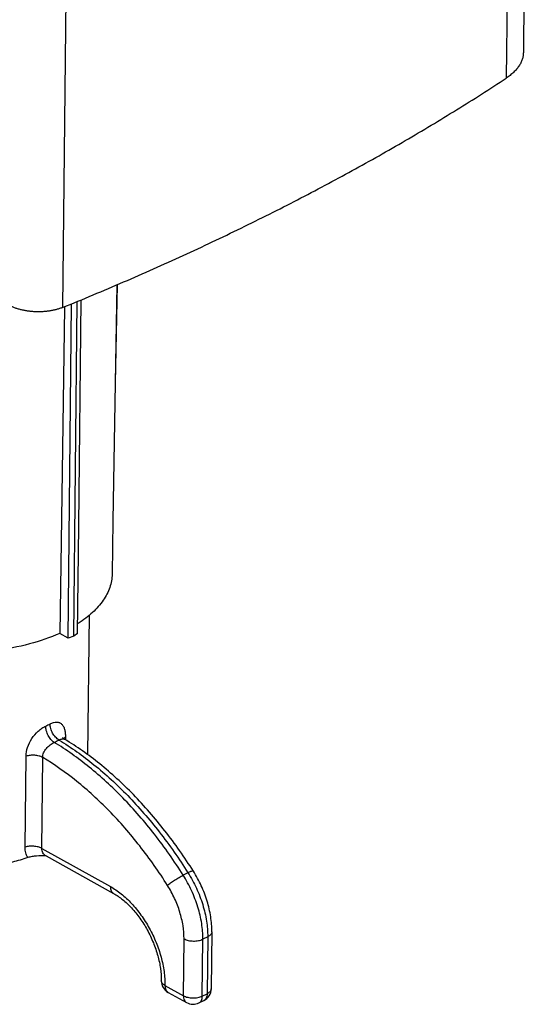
# Model space of a CAD drawing. Header units: millimetres. Extents: x 146 to 697, y 409 to 764.
# Tile 46 of 162: x 652 to 691, y 489 to 563. Entities that reach past the tile are written whole.
import ezdxf

# ---------------------------------------------------------------- set-up
doc = ezdxf.new("R2010")
doc.units = ezdxf.units.MM
doc.header["$LTSCALE"] = 65.395
doc.layers.get('0').update_dxf_attribs({"linetype": 'CONTINUOUS'})
for name, color, linetype in [('SP223_010_00_new_view_4_BL43', 7, 'CONTINUOUS'), ('SP223_011_00_new_view_4_BL41', 7, 'CONTINUOUS'), ('SP223_012_00_new_view_4_BL42', 7, 'CONTINUOUS')]:
    doc.layers.add(name, color=color, linetype=linetype)

# ---------------------------------------------------------------- blocks, each defined once
blk = doc.blocks.new('TC-9820353_3D')
at = {"layer": 'SP223_010_00_new_view_4_BL43', "color": 7, "linetype": 'Continuous'}
for p, q in [((49.648, -96.974), (49.361, -114.643)), ((49.666, -96.966), (49.529, -104.299)), ((45.723, -98.671), (45.495, -114.479)), ((45.724, -98.612), (45.723, -98.671)), ((46.014, -123.421), (46.266, -98.391)), ((46.423, -123.282), (46.676, -98.223)), ((46.796, -115.018), (46.966, -98.103)), ((45.495, -114.479), (45.371, -123.076)), ((46.714, -123.076), (46.796, -115.018)), ((49.361, -114.643), (49.296, -118.629)), ((46.014, -123.421), (45.371, -123.076)), ((46.714, -123.076), (46.423, -123.282)), ((46.423, -123.282), (46.014, -123.421))]:
    blk.add_line(p, q, dxfattribs=at)
for points, knots in [([(49.296, -118.629), (49.291, -118.967), (49.163, -119.669), (48.644, -120.656), (47.826, -121.568), (47.14, -122.084), (46.761, -122.328)], [0, 0, 0, 0, 0.217655, 0.45052, 0.709401, 1, 1, 1, 1]), ([(45.371, -123.076), (44.643, -123.404), (43.057, -123.945), (39.63, -124.581), (36.911, -124.563), (35.115, -124.324)], [0, 0, 0, 0, 0.229423, 0.479179, 1, 1, 1, 1])]:
    blk.add_open_spline(points, degree=3, knots=knots, dxfattribs=at)
at = {"layer": 'SP223_011_00_new_view_4_BL41', "color": 7, "linetype": 'Continuous'}
for p, q in [((47.565, -121.716), (47.46, -132.155)), ((45.738, -131.003), (45.738, -131.004)), ((44.348, -139.745), (44.348, -139.745)), ((44.348, -139.745), (49.4, -142.549)), ((56.764, -145.426), (56.721, -149.687)), ((52.978, -149.078), (52.978, -149.078)), ((53.493, -149.963), (54.874, -150.729)), ((53.493, -149.963), (53.493, -149.963)), ((55.801, -150.752), (56.163, -150.574))]:
    blk.add_line(p, q, dxfattribs=at)
at = {"layer": 'SP223_011_00_new_view_4_BL41', "color": 9, "linetype": 'Continuous'}
for p, q in [((45.799, -130.822), (45.797, -131.041)), ((42.778, -139.087), (42.847, -132.276)), ((44.026, -139.18), (44.095, -132.369)), ((44.026, -139.18), (49.163, -142.031)), ((54.978, -141.004), (54.617, -141.182)), ((54.637, -150.211), (54.68, -145.95)), ((56.05, -150.239), (56.093, -145.978)), ((56.455, -145.8), (56.093, -145.978)), ((56.455, -145.8), (56.412, -150.06)), ((53.255, -149.444), (54.637, -150.211)), ((56.05, -150.239), (56.412, -150.06)), ((54.874, -150.729), (54.874, -150.729))]:
    blk.add_line(p, q, dxfattribs=at)
at = {"layer": 'SP223_011_00_new_view_4_BL41', "color": 7, "linetype": 'Continuous'}
blk.add_lwpolyline([(45.738, -131.003), (45.703, -130.98), (45.664, -130.948), (45.635, -130.917), (45.615, -130.892), (45.604, -130.874), (45.599, -130.865), (45.598, -130.863)], dxfattribs=at)
at = {"layer": 'SP223_011_00_new_view_4_BL41', "color": 9, "linetype": 'Continuous'}
for centre, radius, start, end in [((40.344, -121.52), 9.379, 295.09952, 297.33373), ((40.362, -121.446), 10.82, 295.14951, 297.28374)]:
    blk.add_arc(centre, radius, start, end, dxfattribs=at)
at = {"layer": 'SP223_011_00_new_view_4_BL41', "color": 7, "linetype": 'Continuous'}
for centre, start, end in [((53.978, -149.088), 179.42289, 240.96651), ((55.721, -149.677), 296.21664, 359.42377), ((55.36, -149.855), 240.96669, 296.21652)]:
    blk.add_arc(centre, 1, start, end, dxfattribs=at)
at = {"layer": 'SP223_011_00_new_view_4_BL41', "color": 9, "linetype": 'Continuous'}
for points, knots in [([(44.651, -129.851), (44.733, -129.809), (44.892, -129.742), (45.1, -129.71), (45.248, -129.724), (45.347, -129.753), (45.436, -129.798), (45.544, -129.883), (45.655, -130.033), (45.742, -130.259), (45.792, -130.528), (45.8, -130.72), (45.799, -130.822)], [0, 0, 0, 0, 0.142494, 0.264126, 0.318787, 0.370783, 0.4216, 0.472775, 0.581132, 0.703786, 0.843537, 1, 1, 1, 1]), ([(42.847, -132.276), (42.849, -132.052), (42.939, -131.584), (43.263, -130.94), (43.661, -130.471), (44.03, -130.174), (44.225, -130.059), (44.323, -130.013)], [0, 0, 0, 0, 0.238318, 0.497136, 0.760389, 0.88528, 1, 1, 1, 1]), ([(44.96, -131.24), (44.867, -131.181), (44.691, -131.02), (44.491, -130.717), (44.357, -130.373), (44.321, -130.129), (44.323, -130.013)], [0, 0, 0, 0, 0.231633, 0.491365, 0.755777, 1, 1, 1, 1]), ([(45.322, -131.062), (45.224, -131.006), (45.041, -130.85), (44.83, -130.551), (44.688, -130.21), (44.65, -129.967), (44.651, -129.851)], [0, 0, 0, 0, 0.234585, 0.494535, 0.757458, 1, 1, 1, 1]), ([(44.095, -132.369), (44.094, -132.311), (44.106, -132.191), (44.162, -132.016), (44.252, -131.848), (44.406, -131.639), (44.596, -131.461), (44.802, -131.32), (44.908, -131.264), (44.96, -131.24)], [0, 0, 0, 0, 0.116919, 0.239342, 0.36685, 0.497939, 0.760142, 0.884826, 1, 1, 1, 1]), ([(54.617, -141.182), (53.952, -140.129), (52.543, -138.12), (50.189, -135.401), (47.677, -133.081), (45.873, -131.793), (44.96, -131.24)], [0, 0, 0, 0, 0.267527, 0.525727, 0.770853, 1, 1, 1, 1]), ([(45.322, -131.062), (45.362, -131.04), (45.439, -131.004), (45.552, -130.972), (45.653, -130.968), (45.713, -130.989), (45.738, -131.003)], [0, 0, 0, 0, 0.313947, 0.579957, 0.802911, 1, 1, 1, 1]), ([(45.322, -131.062), (46.235, -131.615), (48.039, -132.903), (50.55, -135.223), (52.905, -137.942), (54.313, -139.951), (54.978, -141.004)], [0, 0, 0, 0, 0.229148, 0.474273, 0.732473, 1, 1, 1, 1]), ([(45.673, -130.956), (45.68, -130.944), (45.716, -130.893), (45.762, -130.85), (45.799, -130.822)], [0, 0, 0, 0, 0.232357, 1, 1, 1, 1]), ([(44.095, -132.369), (44.009, -132.321), (43.813, -132.248), (43.496, -132.197), (43.166, -132.202), (42.949, -132.244), (42.847, -132.276)], [0, 0, 0, 0, 0.22855, 0.48506, 0.74948, 1, 1, 1, 1]), ([(53.449, -141.954), (52.805, -140.935), (51.442, -138.992), (49.161, -136.366), (46.728, -134.132), (44.979, -132.897), (44.095, -132.369)], [0, 0, 0, 0, 0.267817, 0.526157, 0.771198, 1, 1, 1, 1]), ([(42.979, -139.871), (42.91, -139.76), (42.805, -139.503), (42.777, -139.228), (42.778, -139.087)], [0, 0, 0, 0, 0.480225, 1, 1, 1, 1]), ([(44.026, -139.18), (43.941, -139.133), (43.745, -139.059), (43.428, -139.008), (43.097, -139.013), (42.88, -139.055), (42.778, -139.087)], [0, 0, 0, 0, 0.22855, 0.48506, 0.74948, 1, 1, 1, 1]), ([(44.348, -139.745), (44.3, -139.718), (44.21, -139.651), (44.105, -139.517), (44.039, -139.356), (44.025, -139.239), (44.026, -139.18)], [0, 0, 0, 0, 0.242167, 0.487424, 0.738734, 1, 1, 1, 1]), ([(53.449, -141.954), (53.482, -141.924), (53.556, -141.86), (53.729, -141.724), (53.98, -141.549), (54.294, -141.353), (54.511, -141.234), (54.617, -141.182)], [0, 0, 0, 0, 0.095252, 0.208314, 0.470715, 0.748403, 1, 1, 1, 1]), ([(56.093, -145.978), (56.097, -145.584), (56.03, -144.768), (55.74, -143.545), (55.272, -142.329), (54.852, -141.555), (54.617, -141.182)], [0, 0, 0, 0, 0.23236, 0.481295, 0.73984, 1, 1, 1, 1]), ([(55.379, -140.886), (55.372, -140.874), (55.339, -140.871), (55.299, -140.877), (55.251, -140.889), (55.195, -140.908), (55.102, -140.945), (55.029, -140.979), (54.978, -141.004)], [0, 0, 0, 0, 0.099082, 0.185185, 0.298261, 0.437872, 0.602703, 1, 1, 1, 1]), ([(54.978, -141.004), (55.214, -141.377), (55.634, -142.151), (56.102, -143.367), (56.391, -144.59), (56.459, -145.406), (56.455, -145.8)], [0, 0, 0, 0, 0.26016, 0.518705, 0.76764, 1, 1, 1, 1]), ([(49.163, -142.031), (49.162, -142.088), (49.17, -142.198), (49.215, -142.348), (49.291, -142.47), (49.362, -142.528), (49.4, -142.549)], [0, 0, 0, 0, 0.28777, 0.546811, 0.780862, 1, 1, 1, 1]), ([(49.163, -142.031), (49.447, -142.189), (50.009, -142.576), (50.777, -143.3), (51.483, -144.168), (52.1, -145.148), (52.604, -146.202), (52.978, -147.292), (53.207, -148.376), (53.259, -149.096), (53.255, -149.444)], [0, 0, 0, 0, 0.110644, 0.230798, 0.358328, 0.490407, 0.623824, 0.755261, 0.881559, 1, 1, 1, 1]), ([(54.68, -145.95), (54.683, -145.622), (54.626, -144.942), (54.385, -143.923), (53.995, -142.91), (53.645, -142.265), (53.449, -141.954)], [0, 0, 0, 0, 0.23236, 0.481295, 0.73984, 1, 1, 1, 1]), ([(54.68, -145.95), (54.779, -146.005), (55.01, -146.086), (55.38, -146.13), (55.753, -146.1), (55.99, -146.029), (56.093, -145.978)], [0, 0, 0, 0, 0.234104, 0.497532, 0.762293, 1, 1, 1, 1]), ([(56.764, -145.426), (56.764, -145.462), (56.748, -145.536), (56.683, -145.638), (56.583, -145.729), (56.5, -145.777), (56.455, -145.8)], [0, 0, 0, 0, 0.20907, 0.438234, 0.700392, 1, 1, 1, 1]), ([(53.255, -149.444), (53.214, -149.421), (53.138, -149.372), (53.048, -149.282), (52.991, -149.183), (52.978, -149.112), (52.978, -149.078)], [0, 0, 0, 0, 0.29735, 0.558608, 0.788667, 1, 1, 1, 1]), ([(53.255, -149.444), (53.255, -149.502), (53.263, -149.611), (53.307, -149.761), (53.383, -149.883), (53.455, -149.942), (53.493, -149.963)], [0, 0, 0, 0, 0.28777, 0.546811, 0.780862, 1, 1, 1, 1]), ([(56.721, -149.687), (56.721, -149.723), (56.705, -149.797), (56.64, -149.899), (56.54, -149.99), (56.457, -150.038), (56.412, -150.06)], [0, 0, 0, 0, 0.20907, 0.438234, 0.700392, 1, 1, 1, 1]), ([(54.637, -150.211), (54.636, -150.268), (54.644, -150.378), (54.689, -150.528), (54.765, -150.65), (54.836, -150.708), (54.874, -150.729)], [0, 0, 0, 0, 0.28777, 0.546811, 0.780862, 1, 1, 1, 1]), ([(54.637, -150.211), (54.736, -150.266), (54.967, -150.347), (55.337, -150.391), (55.71, -150.361), (55.947, -150.29), (56.05, -150.239)], [0, 0, 0, 0, 0.234104, 0.497532, 0.762293, 1, 1, 1, 1]), ([(55.801, -150.752), (55.84, -150.733), (55.913, -150.678), (55.992, -150.558), (56.04, -150.407), (56.05, -150.297), (56.05, -150.239)], [0, 0, 0, 0, 0.215488, 0.447881, 0.708183, 1, 1, 1, 1]), ([(56.412, -150.06), (56.411, -150.119), (56.401, -150.229), (56.353, -150.38), (56.275, -150.5), (56.202, -150.555), (56.163, -150.574)], [0, 0, 0, 0, 0.291817, 0.552119, 0.784512, 1, 1, 1, 1])]:
    blk.add_open_spline(points, degree=3, knots=knots, dxfattribs=at)
at = {"layer": 'SP223_011_00_new_view_4_BL41', "color": 7, "linetype": 'Continuous'}
for points, knots in [([(55.379, -140.886), (54.719, -139.841), (53.319, -137.846), (50.974, -135.145), (48.463, -132.836), (46.655, -131.554), (45.738, -131.004)], [0, 0, 0, 0, 0.266483, 0.524116, 0.769452, 1, 1, 1, 1]), ([(42.979, -139.871), (42.601, -139.997), (41.815, -140.22), (40.592, -140.462), (39.316, -140.616), (38.01, -140.679), (36.697, -140.65), (35.4, -140.53), (34.144, -140.321), (32.949, -140.026), (31.838, -139.652), (30.831, -139.203), (29.943, -138.689), (29.192, -138.117), (28.591, -137.497), (28.15, -136.836), (27.882, -136.146), (27.824, -135.67), (27.826, -135.439)], [0, 0, 0, 0, 0.068393, 0.139881, 0.213609, 0.288644, 0.364007, 0.43871, 0.511786, 0.582323, 0.649503, 0.712641, 0.771234, 0.825021, 0.874066, 0.918844, 0.96033, 1, 1, 1, 1]), ([(44.347, -139.744), (44.111, -139.736), (43.759, -139.732), (43.302, -139.784), (43.082, -139.837), (42.979, -139.871)], [0, 0, 0, 0, 0.512217, 0.762934, 1, 1, 1, 1]), ([(56.764, -145.426), (56.768, -145.047), (56.705, -144.268), (56.433, -143.107), (55.994, -141.962), (55.6, -141.235), (55.379, -140.886)], [0, 0, 0, 0, 0.236695, 0.485681, 0.742185, 1, 1, 1, 1]), ([(49.4, -142.549), (49.638, -142.681), (50.117, -143.013), (50.779, -143.642), (51.401, -144.41), (51.949, -145.284), (52.399, -146.226), (52.732, -147.196), (52.935, -148.149), (52.981, -148.778), (52.978, -149.078)], [0, 0, 0, 0, 0.105453, 0.224321, 0.352903, 0.487232, 0.623205, 0.756687, 0.883594, 1, 1, 1, 1])]:
    blk.add_open_spline(points, degree=3, knots=knots, dxfattribs=at)
at = {"layer": 'SP223_012_00_new_view_4_BL42', "color": 7, "linetype": 'Continuous'}
blk.add_line((80.539, -35.262), (80.093, -79.576), dxfattribs=at)
at = {"layer": 'SP223_012_00_new_view_4_BL42', "color": 9, "linetype": 'Continuous'}
for p, q in [((79.255, -37.176), (78.809, -81.49)), ((46.032, -54.355), (45.585, -98.669))]:
    blk.add_line(p, q, dxfattribs=at)
at = {"layer": 'SP223_012_00_new_view_4_BL42', "color": 7, "linetype": 'Continuous'}
for points, knots in [([(80.093, -79.576), (80.092, -79.619), (80.088, -79.706), (80.071, -79.836), (80.044, -79.965), (80.007, -80.093), (79.96, -80.22), (79.902, -80.346), (79.835, -80.471), (79.758, -80.593), (79.671, -80.714), (79.575, -80.833), (79.469, -80.95), (79.355, -81.064), (79.231, -81.176), (79.099, -81.284), (78.958, -81.39), (78.859, -81.457), (78.809, -81.49)], [0, 0, 0, 0, 0.054074, 0.108391, 0.163192, 0.218704, 0.275145, 0.332714, 0.39159, 0.451936, 0.513888, 0.577566, 0.643067, 0.710469, 0.77983, 0.851192, 0.924578, 1, 1, 1, 1]), ([(45.585, -98.669), (47.115, -98.048), (49.392, -97.095), (52.394, -95.779), (54.609, -94.779), (56.795, -93.761), (58.952, -92.726), (61.079, -91.675), (63.176, -90.607), (65.242, -89.523), (67.276, -88.423), (69.28, -87.307), (71.251, -86.175), (73.189, -85.028), (75.718, -83.486), (77.583, -82.297), (78.809, -81.49)], [0, 0, 0, 0, 0.13225, 0.197633, 0.262511, 0.326881, 0.390735, 0.45407, 0.516879, 0.579159, 0.640906, 0.702116, 0.762785, 0.822911, 0.88249, 1, 1, 1, 1]), ([(45.585, -98.669), (45.513, -98.698), (45.364, -98.753), (45.131, -98.823), (44.887, -98.882), (44.634, -98.929), (44.373, -98.963), (44.107, -98.986), (43.838, -98.995), (43.569, -98.992), (43.3, -98.977), (43.035, -98.948), (42.775, -98.908), (42.523, -98.855), (42.281, -98.791), (42.087, -98.728), (41.939, -98.672), (41.832, -98.628), (41.729, -98.582), (41.662, -98.548), (41.63, -98.532)], [0, 0, 0, 0, 0.057551, 0.117368, 0.17917, 0.24264, 0.307432, 0.37318, 0.439505, 0.506017, 0.572324, 0.638037, 0.702777, 0.766177, 0.827896, 0.887616, 0.916641, 0.945065, 0.972859, 1, 1, 1, 1])]:
    blk.add_open_spline(points, degree=3, knots=knots, dxfattribs=at)

msp = doc.modelspace()

# ---------------------------------------------------------------- block references
msp.add_blockref('TC-9820353_3D', (610, 640))

doc.saveas('drawing.dxf')
